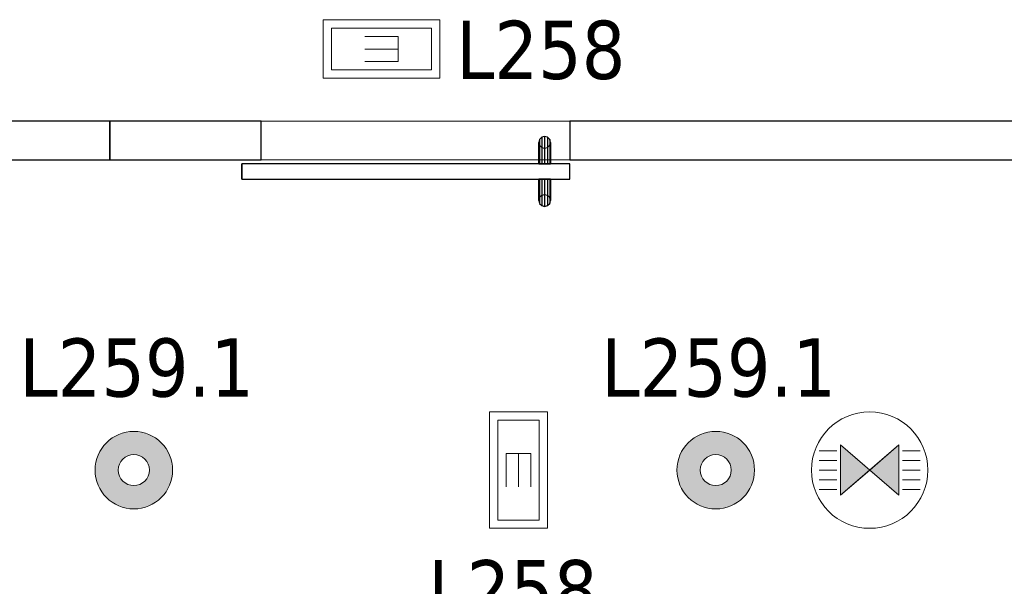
# Model space of a CAD drawing. Header units: metres. Extents: x 397.7 to 427.5, y 12.7 to 28.4.
# Tile 51 of 145: x 404.9 to 407.4, y 24.7 to 26.2. Entities that reach past the tile are written whole.
import ezdxf

# ---------------------------------------------------------------- set-up
doc = ezdxf.new("R2010")
doc.units = ezdxf.units.M
doc.layers.add('01_CARPINTERIA', color=5, linetype='Continuous', lineweight=25, true_color=0x0000ff)
for name, color, linetype, lineweight in [('A-DETL-GENF-OTLN', 7, 'Continuous', 18), ('A-GENM-____-OTLN', 7, 'Continuous', 18), ('A-WALL-____-MCUT', 7, 'Continuous', 25), ('A-WALL-____-OTLN', 7, 'Continuous', 25), ('E-LITE-____-IDEN', 7, 'Continuous', 30), ('E-LITE-EQPM-IDEN', 7, 'Continuous', 30)]:
    doc.layers.add(name, color=color, linetype=linetype, lineweight=lineweight)
doc.styles.add('Tahoma_4', font='tahoma.ttf', dxfattribs={"height": 0.15})

# ---------------------------------------------------------------- blocks, each defined once
blk = doc.blocks.new('Family - Evans P2-153085-05_ENLLUMENAT_P2')
at = {"layer": 'A-WALL-____-MCUT', "color": 253, "true_color": 0xaaaaaa}
for p, q in [((0.3901, 0.1), (0, 0.1)), ((0, 0.1), (0, 0)), ((0.3901, 0), (0.3901, 0.1)), ((0, 0), (0.3901, 0))]:
    blk.add_line(p, q, dxfattribs=at)
at = {"layer": 'A-WALL-____-OTLN', "color": 253, "true_color": 0xaaaaaa}
for p, q in [((0.3901, 0.1), (0, 0.1)), ((0, 0.1), (0, 0)), ((0.3901, 0), (0.3901, 0.1)), ((0, 0), (0.3901, 0))]:
    blk.add_line(p, q, dxfattribs=at)
at = {"layer": 'A-WALL-____-OTLN', "color": 253, "lineweight": 18, "true_color": 0xaaaaaa}
blk.add_line((0, 0), (1.1859, 0), dxfattribs=at)
blk = doc.blocks.new('Family - Vano puerta-153087-05_ENLLUMENAT_P2')
at = {"layer": 'A-GENM-____-OTLN', "color": 253, "true_color": 0xaaaaaa}
for p, q in [((406.311, 25.9295), (405.5152, 25.9295)), ((405.5152, 25.9295), (405.5152, 25.8295)), ((405.5152, 25.9295), (406.311, 25.9295)), ((405.5152, 25.8295), (405.5152, 25.9295)), ((406.311, 25.8295), (406.311, 25.9295)), ((406.311, 25.8295), (406.311, 25.9295)), ((405.5152, 25.8295), (406.311, 25.8295)), ((406.311, 25.8295), (405.5152, 25.8295))]:
    blk.add_line(p, q, dxfattribs=at)
blk = doc.blocks.new('Family - Evans P2-153089-05_ENLLUMENAT_P2')
at = {"layer": 'A-WALL-____-MCUT', "color": 253, "true_color": 0xaaaaaa}
for p, q in [((2.7544, 0.1), (0, 0.1)), ((0, 0.1), (0, 0)), ((0, 0), (2.7544, 0))]:
    blk.add_line(p, q, dxfattribs=at)
at = {"layer": 'A-WALL-____-OTLN', "color": 253, "true_color": 0xaaaaaa}
for p, q in [((2.7544, 0.1), (0, 0.1)), ((0, 0.1), (0, 0)), ((0, 0), (2.7544, 0))]:
    blk.add_line(p, q, dxfattribs=at)
at = {"layer": 'A-WALL-____-OTLN', "color": 253, "lineweight": 18, "true_color": 0xaaaaaa}
blk.add_line((0, 0), (2.7544, 0), dxfattribs=at)
blk = doc.blocks.new('Family - Evans P2-153315-05_ENLLUMENAT_P2')
at = {"layer": 'A-WALL-____-MCUT', "color": 253, "true_color": 0xaaaaaa}
for p, q in [((0.6881, 0.1), (0, 0.1)), ((0, 0.1), (0, 0)), ((0.6881, 0), (0.6881, 0.1)), ((0, 0), (0.6881, 0))]:
    blk.add_line(p, q, dxfattribs=at)
at = {"layer": 'A-WALL-____-OTLN', "color": 253, "true_color": 0xaaaaaa}
for p, q in [((0.6881, 0.1), (0, 0.1)), ((0, 0.1), (0, 0)), ((0.6881, 0), (0.6881, 0.1)), ((0, 0), (0.6881, 0))]:
    blk.add_line(p, q, dxfattribs=at)
at = {"layer": 'A-WALL-____-OTLN', "color": 253, "lineweight": 18, "true_color": 0xaaaaaa}
blk.add_line((0, 0), (0.6881, 0), dxfattribs=at)
blk = doc.blocks.new('Family - LONDR55-XX_ZZ-ARQ-CAA-M3D-Londres55-153334-05_ENLLUMENAT_P2')
at = {"layer": '01_CARPINTERIA', "color": 161, "true_color": 0xaaaaff}
for p, q in [((0.052, 0.2125), (0.05, 0.205)), ((0.052, 0.2125), (0.05, 0.205)), ((0.05, 0.205), (0.052, 0.1975)), ((0.05, 0.15), (0.05, 0.205)), ((0.05, 0.205), (0.052, 0.1975)), ((0.0575, 0.218), (0.052, 0.2125)), ((0.0575, 0.218), (0.052, 0.2125)), ((0.052, 0.15), (0.052, 0.2125)), ((0.065, 0.22), (0.0575, 0.218)), ((0.065, 0.22), (0.0575, 0.218)), ((0.0575, 0.15), (0.0575, 0.218)), ((0.0725, 0.218), (0.065, 0.22)), ((0.0725, 0.218), (0.065, 0.22)), ((0.065, 0.15), (0.065, 0.22)), ((0.078, 0.2125), (0.0725, 0.218)), ((0.078, 0.2125), (0.0725, 0.218)), ((0.0725, 0.15), (0.0725, 0.218)), ((0.08, 0.205), (0.078, 0.2125)), ((0.08, 0.205), (0.078, 0.2125)), ((0.078, 0.15), (0.078, 0.2125)), ((0.078, 0.1975), (0.08, 0.205)), ((0.078, 0.1975), (0.08, 0.205)), ((0.08, 0.205), (0.08, 0.15)), ((0.052, 0.1975), (0.0575, 0.192)), ((0.052, 0.15), (0.052, 0.1975)), ((0.052, 0.1975), (0.0575, 0.192)), ((0.0575, 0.192), (0.065, 0.19)), ((0.0575, 0.15), (0.0575, 0.192)), ((0.0575, 0.192), (0.065, 0.19)), ((0.065, 0.19), (0.0725, 0.192)), ((0.065, 0.19), (0.0725, 0.192)), ((0.065, 0.15), (0.065, 0.19)), ((0.0725, 0.192), (0.078, 0.1975)), ((0.0725, 0.192), (0.078, 0.1975)), ((0.0725, 0.15), (0.0725, 0.192)), ((0.078, 0.15), (0.078, 0.1975)), ((0.8458, 0.15), (0, 0.15)), ((0, 0.15), (0, 0.11)), ((0.8458, 0.15), (0, 0.15)), ((0, 0.15), (0, 0.11)), ((0.052, 0.15), (0.05, 0.15)), ((0.05, 0.15), (0.052, 0.15)), ((0.0575, 0.15), (0.052, 0.15)), ((0.052, 0.15), (0.0575, 0.15)), ((0.065, 0.15), (0.0575, 0.15)), ((0.0575, 0.15), (0.065, 0.15)), ((0.0725, 0.15), (0.065, 0.15)), ((0.065, 0.15), (0.0725, 0.15)), ((0.078, 0.15), (0.0725, 0.15)), ((0.0725, 0.15), (0.078, 0.15)), ((0.078, 0.15), (0.08, 0.15)), ((0.08, 0.15), (0.078, 0.15)), ((0.8458, 0.11), (0.8458, 0.15)), ((0.8458, 0.15), (0.8458, 0.11)), ((0, 0.11), (0.8458, 0.11)), ((0, 0.11), (0.8458, 0.11)), ((0.05, 0.055), (0.05, 0.11)), ((0.052, 0.11), (0.05, 0.11)), ((0.05, 0.11), (0.052, 0.11)), ((0.052, 0.0475), (0.052, 0.11)), ((0.052, 0.0625), (0.052, 0.11)), ((0.0575, 0.11), (0.052, 0.11)), ((0.052, 0.11), (0.0575, 0.11)), ((0.0575, 0.042), (0.0575, 0.11)), ((0.0575, 0.068), (0.0575, 0.11)), ((0.065, 0.11), (0.0575, 0.11)), ((0.0575, 0.11), (0.065, 0.11)), ((0.065, 0.04), (0.065, 0.11)), ((0.065, 0.07), (0.065, 0.11)), ((0.0725, 0.11), (0.065, 0.11)), ((0.065, 0.11), (0.0725, 0.11)), ((0.0725, 0.042), (0.0725, 0.11)), ((0.0725, 0.068), (0.0725, 0.11)), ((0.078, 0.11), (0.0725, 0.11)), ((0.0725, 0.11), (0.078, 0.11)), ((0.078, 0.0475), (0.078, 0.11)), ((0.078, 0.0625), (0.078, 0.11)), ((0.078, 0.11), (0.08, 0.11)), ((0.08, 0.11), (0.078, 0.11)), ((0.08, 0.11), (0.08, 0.055)), ((0.052, 0.0625), (0.05, 0.055)), ((0.052, 0.0625), (0.05, 0.055)), ((0.05, 0.055), (0.052, 0.0475)), ((0.05, 0.055), (0.052, 0.0475)), ((0.0575, 0.068), (0.052, 0.0625)), ((0.0575, 0.068), (0.052, 0.0625)), ((0.065, 0.07), (0.0575, 0.068)), ((0.065, 0.07), (0.0575, 0.068)), ((0.0725, 0.068), (0.065, 0.07)), ((0.0725, 0.068), (0.065, 0.07)), ((0.078, 0.0625), (0.0725, 0.068)), ((0.078, 0.0625), (0.0725, 0.068)), ((0.08, 0.055), (0.078, 0.0625)), ((0.08, 0.055), (0.078, 0.0625)), ((0.078, 0.0475), (0.08, 0.055)), ((0.078, 0.0475), (0.08, 0.055)), ((0.052, 0.0475), (0.0575, 0.042)), ((0.052, 0.0475), (0.0575, 0.042)), ((0.0575, 0.042), (0.065, 0.04)), ((0.0575, 0.042), (0.065, 0.04)), ((0.065, 0.04), (0.0725, 0.042)), ((0.065, 0.04), (0.0725, 0.042)), ((0.0725, 0.042), (0.078, 0.0475)), ((0.0725, 0.042), (0.078, 0.0475))]:
    blk.add_line(p, q, dxfattribs=at)
blk = doc.blocks.new('Family - Porta P2-153335-05_ENLLUMENAT_P2')
blk.add_blockref('Family - LONDR55-XX_ZZ-ARQ-CAA-M3D-Londres55-153334-05_ENLLUMENAT_P2', (0, 0))
blk = doc.blocks.new('LONDR55-XX_ZZ-ARQ-CAA-M3D-Londres55_ifc-1-05_ENLLUMENAT_P2')
at = {"layer": '01_CARPINTERIA', "color": 253, "lineweight": 18, "true_color": 0xaaaaaa, "rotation": 180}
blk.add_blockref('Family - Porta P2-153335-05_ENLLUMENAT_P2', (406.311, 25.9295), dxfattribs=at)
at = {"layer": 'A-GENM-____-OTLN', "color": 253, "lineweight": 18, "true_color": 0xaaaaaa}
blk.add_blockref('Family - Vano puerta-153087-05_ENLLUMENAT_P2', (0, 0), dxfattribs=at)
at = {"layer": 'A-WALL-____-OTLN', "color": 253, "lineweight": 18, "true_color": 0xaaaaaa}
for name, p in [('Family - Evans P2-153315-05_ENLLUMENAT_P2', (404.437, 25.8295)), ('Family - Evans P2-153085-05_ENLLUMENAT_P2', (405.1251, 25.8295)), ('Family - Evans P2-153089-05_ENLLUMENAT_P2', (406.311, 25.8295))]:
    blk.add_blockref(name, p, dxfattribs=at)
blk = doc.blocks.new('ZYR_06_02_02 Down Superficie - L 02-834884-05_ENLLUMENAT_P2')
at = {"layer": 'A-DETL-GENF-OTLN', "true_color": 0x00c400}
h = blk.add_hatch(color=92, dxfattribs=at)
h.paths.add_polyline_path([(0, -0.1), (0.0259, -0.0966), (0.05, -0.0866), (0.0707, -0.0707), (0.0866, -0.05), (0.0966, -0.0259), (0.1, 0), (0.0966, 0.0259), (0.0866, 0.05), (0.0707, 0.0707), (0.05, 0.0866), (0.0259, 0.0966), (0, 0.1), (-0.0259, 0.0966), (-0.05, 0.0866), (-0.0712, 0.0701), (-0.0866, 0.05), (-0.0966, 0.0259), (-0.1, 0), (-0.0966, -0.0259), (-0.0866, -0.05), (-0.0707, -0.0707), (-0.05, -0.0866), (-0.0259, -0.0966)])
h.paths.add_polyline_path([(0, -0.04), (-0.0104, -0.0386), (-0.02, -0.0346), (-0.0283, -0.0283), (-0.0346, -0.02), (-0.0386, -0.0104), (-0.04, 0), (-0.0386, 0.0104), (-0.0346, 0.02), (-0.0283, 0.0283), (-0.02, 0.0346), (-0.0104, 0.0386), (0, 0.04), (0.0104, 0.0386), (0.02, 0.0346), (0.0283, 0.0283), (0.0346, 0.02), (0.0386, 0.0104), (0.04, 0), (0.0386, -0.0104), (0.0346, -0.02), (0.0283, -0.0283), (0.02, -0.0346), (0.0104, -0.0386)])
at = {"layer": 'A-DETL-GENF-OTLN', "color": 92, "true_color": 0x00c400}
for radius in [0.1, 0.04]:
    blk.add_circle((0, 0), radius, dxfattribs=at)
for radius, start, end in [(0.1, 360, 180), (0.04, 0, 180), (0.1, 180, 360), (0.04, 180, 0)]:
    blk.add_arc((0, 0), radius, start, end, dxfattribs=at)
blk = doc.blocks.new('ZYR_06_03 Emer Sostre Rect - 02 Emergencia Superficie 02-829066-05_ENLLUMENAT_P2')
at = {"layer": 'A-DETL-GENF-OTLN', "color": 6, "true_color": 0xff00ff}
for p, q in [((-0.15, 0.075), (0.15, 0.075)), ((-0.15, -0.075), (-0.15, 0.075)), ((-0.1286, 0.0536), (0.1286, 0.0536)), ((-0.1286, -0.0536), (-0.1286, 0.0536)), ((0.1286, 0.0536), (0.1286, -0.0536)), ((0.15, 0.075), (0.15, -0.075)), ((-0.0429, 0.0321), (-0.0429, -0.0321)), ((-0.0429, 0.0321), (0.0429, 0.0321)), ((-0.0429, 0), (0.0429, 0)), ((-0.0429, -0.0321), (0.0429, -0.0321)), ((0.15, -0.075), (-0.15, -0.075)), ((0.1286, -0.0536), (-0.1286, -0.0536))]:
    blk.add_line(p, q, dxfattribs=at)
blk = doc.blocks.new('ZYR_06_01 Detector Sostre - 01 Detector Presencia 360º-846082-05_ENLLUMENAT_P2')
at = {"layer": 'A-DETL-GENF-OTLN', "true_color": 0x00c400}
for points in [[(-0.075, -0.065), (0, 0), (-0.075, 0.065)], [(0.075, -0.065), (0.075, 0.065), (0, 0)]]:
    blk.add_hatch(color=92, dxfattribs=at).paths.add_polyline_path(points)
at = {"layer": 'A-DETL-GENF-OTLN', "color": 92, "true_color": 0x00c400}
for p, q in [((0, 0), (-0.075, 0.065)), ((-0.075, 0.065), (-0.075, -0.065)), ((-0.075, 0.065), (-0.075, -0.065)), ((-0.075, 0.065), (0.075, -0.065)), ((0.075, 0.065), (-0.075, -0.065)), ((0.075, 0.065), (0, 0)), ((0.075, -0.065), (0.075, 0.065)), ((0.075, 0.065), (0.075, -0.065)), ((-0.085, 0.05), (-0.13, 0.05)), ((0.085, 0.05), (0.13, 0.05)), ((-0.085, 0.025), (-0.13, 0.025)), ((0.085, 0.025), (0.13, 0.025)), ((-0.085, 0), (-0.13, 0)), ((-0.085, -0.025), (-0.13, -0.025)), ((-0.075, -0.065), (0, 0)), ((0, 0), (0.075, -0.065)), ((0.085, 0), (0.13, 0)), ((0.085, -0.025), (0.13, -0.025)), ((-0.085, -0.05), (-0.13, -0.05)), ((0.085, -0.05), (0.13, -0.05))]:
    blk.add_line(p, q, dxfattribs=at)
blk.add_circle((0, 0), 0.15, dxfattribs=at)

msp = doc.modelspace()

# ---------------------------------------------------------------- block references
at = {"lineweight": 5}
msp.add_blockref('LONDR55-XX_ZZ-ARQ-CAA-M3D-Londres55_ifc-1-05_ENLLUMENAT_P2', (0, 0), dxfattribs=at)
at = {"layer": 'A-DETL-GENF-OTLN', "color": 6, "true_color": 0xff00ff}
for p, rotation in [((405.8254, 26.1151), 180), ((406.1786, 25.0295), 269.9999999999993)]:
    msp.add_blockref('ZYR_06_03 Emer Sostre Rect - 02 Emergencia Superficie 02-829066-05_ENLLUMENAT_P2', p, dxfattribs=dict(at, rotation=rotation))
at = {"layer": 'A-DETL-GENF-OTLN', "color": 92, "true_color": 0x00c400}
for name, p in [('ZYR_06_01 Detector Sostre - 01 Detector Presencia 360º-846082-05_ENLLUMENAT_P2', (407.0838, 25.0295)), ('ZYR_06_02_02 Down Superficie - L 02-834884-05_ENLLUMENAT_P2', (405.187, 25.0295)), ('ZYR_06_02_02 Down Superficie - L 02-834884-05_ENLLUMENAT_P2', (406.687, 25.0295))]:
    msp.add_blockref(name, p, dxfattribs=at)

# ---------------------------------------------------------------- texts
at = {"layer": 'E-LITE-EQPM-IDEN', "char_height": 0.15, "width": 0.721519, "attachment_point": 1, "style": 'Tahoma_4'}
for insert in [(404.892, 25.369), (406.392, 25.369)]:
    msp.add_mtext('L259.1', dxfattribs=dict(at, insert=insert))

# ---------------------------------------------------------------- next in the draw order: texts
at = {"layer": 'E-LITE-____-IDEN', "char_height": 0.15, "width": 0.517088, "attachment_point": 1, "style": 'Tahoma_4', "bg_fill": 3, "box_fill_scale": 1.25, "bg_fill_color": 256, "bg_fill_true_color": 13158600, "bg_fill_transparency": 0}
for insert in [(406.0178, 26.1881), (405.946, 24.7974)]:
    msp.add_mtext('L258', dxfattribs=dict(at, insert=insert))

doc.saveas('drawing.dxf')
